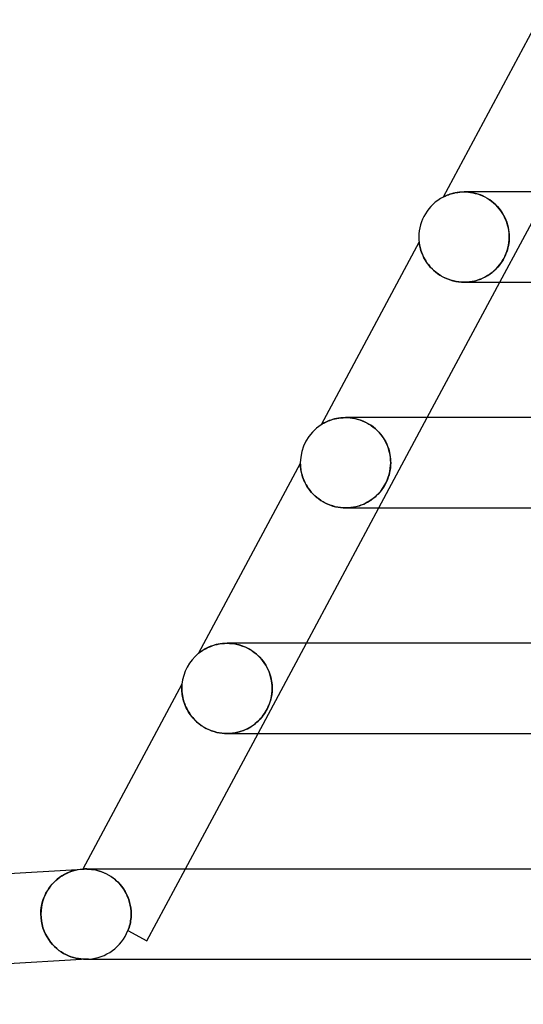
# Model space of a CAD drawing. Header units: millimetres. Extents: x -310 to 310, y -2 to 200.
# Tile 2 of 73: x -271 to -249, y -2 to 42. Entities that reach past the tile are written whole.
import ezdxf

# ---------------------------------------------------------------- set-up
doc = ezdxf.new("R2010")
doc.units = ezdxf.units.MM
doc.layers.add('HIDDEN', color=7, linetype='Continuous')
doc.layers.add('THICK', color=7, linetype='Continuous')

msp = doc.modelspace()

# ---------------------------------------------------------------- linework, layer by layer
at = {"layer": 'HIDDEN'}
for p, q in [((-252.174, 33.774), (-252.177, 33.772)), ((-252.167, 33.777), (-252.174, 33.774)), ((-252.153, 33.785), (-252.167, 33.777)), ((-252.13, 33.796), (-252.153, 33.785)), ((-252.097, 33.812), (-252.13, 33.796)), ((-252.054, 33.831), (-252.097, 33.812)), ((-252.002, 33.853), (-252.054, 33.831)), ((-251.943, 33.876), (-252.002, 33.853)), ((-251.876, 33.899), (-251.943, 33.876)), ((-251.802, 33.922), (-251.876, 33.899)), ((-251.722, 33.943), (-251.802, 33.922)), ((-251.636, 33.962), (-251.722, 33.943)), ((-251.545, 33.978), (-251.636, 33.962)), ((-251.45, 33.989), (-251.545, 33.978)), ((-251.351, 33.997), (-251.45, 33.989)), ((-251.248, 34), (-251.351, 33.997)), ((-251.149, 33.998), (-251.248, 34)), ((-251.248, 34), (-251.153, 33.998)), ((-251.245, 34), (-251.245, 34)), ((-251.153, 33.998), (-251.055, 33.991)), ((-251.047, 33.99), (-251.149, 33.998)), ((-251.055, 33.991), (-250.955, 33.979)), ((-250.944, 33.977), (-251.047, 33.99)), ((-250.955, 33.979), (-250.853, 33.961)), ((-250.84, 33.959), (-250.944, 33.977)), ((-250.853, 33.961), (-250.75, 33.938)), ((-250.734, 33.934), (-250.84, 33.959)), ((-250.75, 33.938), (-250.645, 33.909)), ((-250.627, 33.903), (-250.734, 33.934)), ((-250.645, 33.909), (-250.54, 33.872)), ((-250.521, 33.865), (-250.627, 33.903)), ((-250.54, 33.872), (-250.435, 33.83)), ((-250.415, 33.821), (-250.521, 33.865)), ((-250.435, 33.83), (-250.331, 33.78)), ((-250.311, 33.77), (-250.415, 33.821)), ((-250.331, 33.78), (-250.228, 33.724)), ((-250.21, 33.713), (-250.311, 33.77)), ((-250.228, 33.724), (-250.128, 33.661)), ((-250.111, 33.649), (-250.21, 33.713)), ((-250.128, 33.661), (-250.031, 33.592)), ((-250.016, 33.58), (-250.111, 33.649)), ((-249.66, 30), (-247.517, 34)), ((-250.031, 33.592), (-249.938, 33.517)), ((-249.926, 33.506), (-250.016, 33.58)), ((-249.938, 33.517), (-249.85, 33.436)), ((-249.841, 33.427), (-249.926, 33.506)), ((-249.85, 33.436), (-249.766, 33.35)), ((-249.761, 33.344), (-249.841, 33.427)), ((-249.766, 33.35), (-249.689, 33.26)), ((-249.687, 33.257), (-249.761, 33.344)), ((-249.689, 33.26), (-249.618, 33.166)), ((-249.619, 33.168), (-249.687, 33.257)), ((-249.556, 33.075), (-249.619, 33.168)), ((-249.618, 33.166), (-249.552, 33.069)), ((-249.5, 32.981), (-249.556, 33.075)), ((-249.552, 33.069), (-249.493, 32.969)), ((-249.449, 32.884), (-249.5, 32.981)), ((-249.493, 32.969), (-249.441, 32.866)), ((-249.405, 32.786), (-249.449, 32.884)), ((-249.441, 32.866), (-249.394, 32.761)), ((-249.366, 32.688), (-249.405, 32.786)), ((-249.394, 32.761), (-249.354, 32.655)), ((-249.333, 32.589), (-249.366, 32.688)), ((-249.354, 32.655), (-249.321, 32.547)), ((-249.305, 32.49), (-249.333, 32.589)), ((-249.321, 32.547), (-249.293, 32.438)), ((-249.283, 32.391), (-249.305, 32.49)), ((-249.293, 32.438), (-249.272, 32.328)), ((-249.267, 32.292), (-249.283, 32.391)), ((-249.272, 32.328), (-249.257, 32.218)), ((-249.255, 32.194), (-249.267, 32.292)), ((-249.261, 31.758), (-249.25, 31.878)), ((-249.257, 32.218), (-249.249, 32.109)), ((-249.249, 31.904), (-249.256, 31.809)), ((-249.248, 32.097), (-249.255, 32.194)), ((-249.25, 31.878), (-249.246, 32)), ((-249.249, 32.109), (-249.246, 32)), ((-249.246, 32), (-249.249, 31.904)), ((-249.246, 32), (-249.248, 32.097)), ((-253.239, 31.789), (-253.239, 31.787)), ((-253.239, 31.787), (-253.238, 31.781)), ((-253.238, 31.781), (-253.237, 31.769)), ((-253.237, 31.769), (-253.234, 31.749)), ((-253.234, 31.749), (-253.23, 31.722)), ((-253.23, 31.722), (-253.225, 31.686)), ((-253.225, 31.686), (-253.217, 31.642)), ((-253.217, 31.642), (-253.207, 31.591)), ((-253.207, 31.591), (-253.194, 31.535)), ((-253.194, 31.535), (-253.178, 31.474)), ((-253.178, 31.474), (-253.159, 31.408)), ((-249.327, 31.441), (-249.356, 31.35)), ((-249.337, 31.408), (-249.305, 31.523)), ((-249.303, 31.532), (-249.327, 31.441)), ((-249.305, 31.523), (-249.28, 31.639)), ((-249.283, 31.623), (-249.303, 31.532)), ((-249.267, 31.716), (-249.283, 31.623)), ((-249.28, 31.639), (-249.261, 31.758)), ((-249.256, 31.809), (-249.267, 31.716)), ((-253.159, 31.408), (-253.135, 31.338)), ((-253.135, 31.338), (-253.107, 31.265)), ((-253.107, 31.265), (-253.075, 31.189)), ((-253.075, 31.189), (-253.037, 31.11)), ((-253.037, 31.11), (-252.994, 31.029)), ((-252.994, 31.029), (-252.946, 30.946)), ((-249.52, 30.991), (-249.573, 30.906)), ((-249.537, 30.964), (-249.477, 31.07)), ((-249.472, 31.079), (-249.52, 30.991)), ((-249.477, 31.07), (-249.423, 31.181)), ((-249.429, 31.168), (-249.472, 31.079)), ((-249.39, 31.259), (-249.429, 31.168)), ((-249.423, 31.181), (-249.376, 31.294)), ((-249.356, 31.35), (-249.39, 31.259)), ((-249.376, 31.294), (-249.337, 31.408)), ((-252.946, 30.946), (-252.89, 30.863)), ((-252.89, 30.863), (-252.829, 30.779)), ((-252.829, 30.779), (-252.761, 30.696)), ((-252.761, 30.696), (-252.686, 30.615)), ((-252.686, 30.615), (-252.605, 30.535)), ((-249.91, 30.513), (-249.826, 30.592)), ((-249.819, 30.6), (-249.889, 30.532)), ((-249.826, 30.592), (-249.748, 30.676)), ((-249.753, 30.671), (-249.819, 30.6)), ((-249.69, 30.746), (-249.753, 30.671)), ((-249.748, 30.676), (-249.673, 30.766)), ((-249.63, 30.824), (-249.69, 30.746)), ((-249.673, 30.766), (-249.603, 30.862)), ((-249.573, 30.906), (-249.63, 30.824)), ((-249.603, 30.862), (-249.537, 30.964)), ((-252.605, 30.535), (-252.518, 30.459)), ((-252.518, 30.459), (-252.423, 30.385)), ((-252.423, 30.385), (-252.322, 30.316)), ((-252.322, 30.316), (-252.215, 30.253)), ((-252.215, 30.253), (-252.103, 30.195)), ((-252.103, 30.195), (-251.986, 30.143)), ((-251.986, 30.143), (-251.865, 30.099)), ((-250.577, 30.115), (-250.68, 30.081)), ((-250.625, 30.098), (-250.511, 30.139)), ((-250.478, 30.153), (-250.577, 30.115)), ((-250.511, 30.139), (-250.4, 30.187)), ((-250.383, 30.195), (-250.478, 30.153)), ((-250.4, 30.187), (-250.293, 30.241)), ((-250.291, 30.242), (-250.383, 30.195)), ((-250.293, 30.241), (-250.19, 30.301)), ((-250.204, 30.293), (-250.291, 30.242)), ((-250.12, 30.347), (-250.204, 30.293)), ((-250.19, 30.301), (-250.092, 30.367)), ((-250.039, 30.405), (-250.12, 30.347)), ((-250.092, 30.367), (-249.998, 30.437)), ((-249.962, 30.467), (-250.039, 30.405)), ((-249.998, 30.437), (-249.91, 30.513)), ((-249.889, 30.532), (-249.962, 30.467)), ((-251.865, 30.099), (-251.741, 30.063)), ((-251.741, 30.063), (-251.615, 30.035)), ((-251.615, 30.035), (-251.488, 30.015)), ((-251.488, 30.015), (-251.361, 30.003)), ((-251.361, 30.003), (-251.234, 30)), ((-251.121, 30.004), (-251.236, 30)), ((-251.234, 30), (-251.109, 30.005)), ((-251.007, 30.014), (-251.121, 30.004)), ((-251.109, 30.005), (-250.984, 30.017)), ((-250.895, 30.031), (-251.007, 30.014)), ((-250.984, 30.017), (-250.862, 30.037)), ((-250.785, 30.053), (-250.895, 30.031)), ((-250.862, 30.037), (-250.742, 30.064)), ((-250.68, 30.081), (-250.785, 30.053)), ((-250.742, 30.064), (-250.625, 30.098)), ((-256.604, 23.997), (-256.708, 23.989)), ((-256.497, 24), (-256.604, 23.997)), ((-256.391, 23.997), (-256.497, 24)), ((-256.496, 24), (-256.395, 23.998)), ((-256.495, 24), (-256.495, 24)), ((-256.395, 23.998), (-256.293, 23.99)), ((-256.282, 23.989), (-256.391, 23.997)), ((-255.017, 20), (-252.874, 24)), ((-257.578, 23.685), (-257.582, 23.682)), ((-257.565, 23.693), (-257.578, 23.685)), ((-257.545, 23.705), (-257.565, 23.693)), ((-257.517, 23.722), (-257.545, 23.705)), ((-257.483, 23.741), (-257.517, 23.722)), ((-257.442, 23.764), (-257.483, 23.741)), ((-257.395, 23.788), (-257.442, 23.764)), ((-257.342, 23.814), (-257.395, 23.788)), ((-257.283, 23.84), (-257.342, 23.814)), ((-257.218, 23.866), (-257.283, 23.84)), ((-257.147, 23.892), (-257.218, 23.866)), ((-257.07, 23.916), (-257.147, 23.892)), ((-256.988, 23.939), (-257.07, 23.916)), ((-256.9, 23.959), (-256.988, 23.939)), ((-256.806, 23.976), (-256.9, 23.959)), ((-256.708, 23.989), (-256.806, 23.976)), ((-256.293, 23.99), (-256.188, 23.977)), ((-256.171, 23.974), (-256.282, 23.989)), ((-256.188, 23.977), (-256.083, 23.957)), ((-256.058, 23.952), (-256.171, 23.974)), ((-256.083, 23.957), (-255.976, 23.932)), ((-255.943, 23.923), (-256.058, 23.952)), ((-255.976, 23.932), (-255.87, 23.9)), ((-255.829, 23.887), (-255.943, 23.923)), ((-255.87, 23.9), (-255.764, 23.863)), ((-255.714, 23.842), (-255.829, 23.887)), ((-255.764, 23.863), (-255.66, 23.819)), ((-255.6, 23.79), (-255.714, 23.842)), ((-255.66, 23.819), (-255.558, 23.768)), ((-255.488, 23.73), (-255.6, 23.79)), ((-255.558, 23.768), (-255.458, 23.712)), ((-255.379, 23.662), (-255.488, 23.73)), ((-255.458, 23.712), (-255.362, 23.65)), ((-255.274, 23.586), (-255.379, 23.662)), ((-255.362, 23.65), (-255.27, 23.583)), ((-255.173, 23.504), (-255.274, 23.586)), ((-255.27, 23.583), (-255.183, 23.512)), ((-255.183, 23.512), (-255.1, 23.436)), ((-255.079, 23.415), (-255.173, 23.504)), ((-255.1, 23.436), (-255.023, 23.356)), ((-254.991, 23.321), (-255.079, 23.415)), ((-255.023, 23.356), (-254.951, 23.274)), ((-254.909, 23.222), (-254.991, 23.321)), ((-254.951, 23.274), (-254.884, 23.189)), ((-254.835, 23.118), (-254.909, 23.222)), ((-254.884, 23.189), (-254.823, 23.101)), ((-254.768, 23.012), (-254.835, 23.118)), ((-254.823, 23.101), (-254.768, 23.011)), ((-254.709, 22.903), (-254.768, 23.012)), ((-254.768, 23.011), (-254.718, 22.92)), ((-254.718, 22.92), (-254.674, 22.828)), ((-254.657, 22.791), (-254.709, 22.903)), ((-254.674, 22.828), (-254.634, 22.735)), ((-254.613, 22.677), (-254.657, 22.791)), ((-254.634, 22.735), (-254.6, 22.641)), ((-254.575, 22.562), (-254.613, 22.677)), ((-254.6, 22.641), (-254.571, 22.547)), ((-254.546, 22.448), (-254.575, 22.562)), ((-254.571, 22.547), (-254.547, 22.454)), ((-254.547, 22.454), (-254.528, 22.361)), ((-254.524, 22.334), (-254.546, 22.448)), ((-254.528, 22.361), (-254.514, 22.269)), ((-254.508, 22.221), (-254.524, 22.334)), ((-254.514, 22.269), (-254.504, 22.178)), ((-258.5, 21.969), (-258.5, 21.966)), ((-258.5, 21.966), (-258.5, 21.956)), ((-258.5, 21.956), (-258.499, 21.938)), ((-258.499, 21.938), (-258.498, 21.912)), ((-258.498, 21.912), (-258.496, 21.876)), ((-258.496, 21.876), (-258.492, 21.832)), ((-258.492, 21.832), (-258.487, 21.781)), ((-254.514, 21.744), (-254.501, 21.872)), ((-254.5, 21.891), (-254.509, 21.786)), ((-254.499, 22.11), (-254.508, 22.221)), ((-254.504, 22.178), (-254.498, 22.088)), ((-254.501, 21.872), (-254.497, 22)), ((-254.497, 22), (-254.5, 21.891)), ((-254.497, 22), (-254.499, 22.11)), ((-254.498, 22.088), (-254.497, 22)), ((-258.487, 21.781), (-258.48, 21.724)), ((-258.48, 21.724), (-258.47, 21.663)), ((-258.47, 21.663), (-258.457, 21.597)), ((-258.457, 21.597), (-258.441, 21.527)), ((-258.441, 21.527), (-258.422, 21.453)), ((-258.422, 21.453), (-258.397, 21.376)), ((-254.604, 21.357), (-254.565, 21.486)), ((-254.57, 21.469), (-254.602, 21.362)), ((-254.543, 21.575), (-254.57, 21.469)), ((-254.565, 21.486), (-254.535, 21.615)), ((-254.523, 21.681), (-254.543, 21.575)), ((-254.535, 21.615), (-254.514, 21.744)), ((-254.509, 21.786), (-254.523, 21.681)), ((-258.397, 21.376), (-258.369, 21.296)), ((-258.369, 21.296), (-258.335, 21.214)), ((-258.335, 21.214), (-258.297, 21.129)), ((-258.297, 21.129), (-258.252, 21.043)), ((-258.252, 21.043), (-258.202, 20.957)), ((-258.202, 20.957), (-258.145, 20.87)), ((-254.857, 20.857), (-254.779, 20.977)), ((-254.793, 20.954), (-254.853, 20.862)), ((-254.737, 21.052), (-254.793, 20.954)), ((-254.779, 20.977), (-254.711, 21.102)), ((-254.686, 21.153), (-254.737, 21.052)), ((-254.711, 21.102), (-254.653, 21.229)), ((-254.641, 21.257), (-254.686, 21.153)), ((-254.653, 21.229), (-254.604, 21.357)), ((-254.602, 21.362), (-254.641, 21.257)), ((-258.145, 20.87), (-258.083, 20.785)), ((-258.083, 20.785), (-258.015, 20.702)), ((-258.015, 20.702), (-257.942, 20.62)), ((-257.942, 20.62), (-257.862, 20.541)), ((-257.862, 20.541), (-257.776, 20.466)), ((-255.227, 20.455), (-255.162, 20.511)), ((-255.128, 20.543), (-255.202, 20.476)), ((-255.162, 20.511), (-255.095, 20.574)), ((-255.055, 20.615), (-255.128, 20.543)), ((-255.095, 20.574), (-255.019, 20.653)), ((-254.985, 20.692), (-255.055, 20.615)), ((-255.019, 20.653), (-254.938, 20.748)), ((-254.918, 20.774), (-254.985, 20.692)), ((-254.938, 20.748), (-254.857, 20.857)), ((-254.853, 20.862), (-254.918, 20.774)), ((-257.776, 20.466), (-257.685, 20.394)), ((-257.685, 20.394), (-257.589, 20.327)), ((-257.589, 20.327), (-257.489, 20.266)), ((-257.489, 20.266), (-257.384, 20.21)), ((-257.384, 20.21), (-257.276, 20.16)), ((-257.276, 20.16), (-257.166, 20.117)), ((-257.166, 20.117), (-257.054, 20.081)), ((-257.054, 20.081), (-256.941, 20.051)), ((-255.929, 20.082), (-256.037, 20.053)), ((-255.974, 20.069), (-255.877, 20.098)), ((-255.825, 20.116), (-255.929, 20.082)), ((-255.877, 20.098), (-255.783, 20.131)), ((-255.723, 20.155), (-255.825, 20.116)), ((-255.783, 20.131), (-255.693, 20.168)), ((-255.626, 20.199), (-255.723, 20.155)), ((-255.693, 20.168), (-255.606, 20.209)), ((-255.533, 20.247), (-255.626, 20.199)), ((-255.606, 20.209), (-255.523, 20.252)), ((-255.444, 20.299), (-255.533, 20.247)), ((-255.523, 20.252), (-255.444, 20.299)), ((-255.359, 20.355), (-255.444, 20.299)), ((-255.444, 20.299), (-255.368, 20.349)), ((-255.368, 20.349), (-255.296, 20.401)), ((-255.279, 20.414), (-255.359, 20.355)), ((-255.296, 20.401), (-255.227, 20.455)), ((-255.202, 20.476), (-255.279, 20.414)), ((-256.941, 20.051), (-256.828, 20.028)), ((-256.828, 20.028), (-256.715, 20.012)), ((-256.715, 20.012), (-256.603, 20.003)), ((-256.603, 20.003), (-256.493, 20)), ((-256.493, 20), (-256.385, 20.003)), ((-256.493, 20), (-256.492, 20)), ((-256.373, 20.004), (-256.488, 20)), ((-256.385, 20.003), (-256.279, 20.012)), ((-256.259, 20.014), (-256.373, 20.004)), ((-256.279, 20.012), (-256.175, 20.026)), ((-256.147, 20.03), (-256.259, 20.014)), ((-256.175, 20.026), (-256.073, 20.045)), ((-256.037, 20.053), (-256.147, 20.03)), ((-256.073, 20.045), (-255.974, 20.069)), ((-262.137, 13.961), (-262.226, 13.942)), ((-262.045, 13.978), (-262.137, 13.961)), ((-261.949, 13.99), (-262.045, 13.978)), ((-261.849, 13.997), (-261.949, 13.99)), ((-261.746, 14), (-261.849, 13.997)), ((-261.642, 13.997), (-261.746, 14)), ((-261.746, 14), (-261.634, 13.997)), ((-261.536, 13.989), (-261.642, 13.997)), ((-261.634, 13.997), (-261.52, 13.987)), ((-261.427, 13.975), (-261.536, 13.989)), ((-261.52, 13.987), (-261.405, 13.971)), ((-261.316, 13.954), (-261.427, 13.975)), ((-261.405, 13.971), (-261.289, 13.948)), ((-260.374, 10), (-258.231, 14)), ((-263.004, 13.558), (-263.007, 13.556)), ((-262.993, 13.566), (-263.004, 13.558)), ((-262.977, 13.579), (-262.993, 13.566)), ((-262.954, 13.597), (-262.977, 13.579)), ((-262.925, 13.618), (-262.954, 13.597)), ((-262.891, 13.642), (-262.925, 13.618)), ((-262.853, 13.668), (-262.891, 13.642)), ((-262.812, 13.694), (-262.853, 13.668)), ((-262.766, 13.722), (-262.812, 13.694)), ((-262.716, 13.75), (-262.766, 13.722)), ((-262.661, 13.78), (-262.716, 13.75)), ((-262.601, 13.809), (-262.661, 13.78)), ((-262.536, 13.838), (-262.601, 13.809)), ((-262.466, 13.867), (-262.536, 13.838)), ((-262.391, 13.894), (-262.466, 13.867)), ((-262.311, 13.919), (-262.391, 13.894)), ((-262.226, 13.942), (-262.311, 13.919)), ((-261.205, 13.926), (-261.316, 13.954)), ((-261.289, 13.948), (-261.174, 13.918)), ((-261.092, 13.891), (-261.205, 13.926)), ((-261.174, 13.918), (-261.061, 13.88)), ((-260.979, 13.848), (-261.092, 13.891)), ((-261.061, 13.88), (-260.95, 13.836)), ((-260.866, 13.798), (-260.979, 13.848)), ((-260.95, 13.836), (-260.841, 13.786)), ((-260.755, 13.74), (-260.866, 13.798)), ((-260.841, 13.786), (-260.737, 13.729)), ((-260.646, 13.673), (-260.755, 13.74)), ((-260.737, 13.729), (-260.636, 13.666)), ((-260.541, 13.599), (-260.646, 13.673)), ((-260.636, 13.666), (-260.541, 13.599)), ((-260.44, 13.518), (-260.541, 13.599)), ((-260.541, 13.599), (-260.451, 13.527)), ((-260.451, 13.527), (-260.366, 13.451)), ((-260.345, 13.43), (-260.44, 13.518)), ((-260.366, 13.451), (-260.288, 13.372)), ((-260.255, 13.336), (-260.345, 13.43)), ((-260.288, 13.372), (-260.215, 13.291)), ((-260.172, 13.237), (-260.255, 13.336)), ((-260.215, 13.291), (-260.148, 13.207)), ((-260.096, 13.134), (-260.172, 13.237)), ((-260.148, 13.207), (-260.087, 13.121)), ((-260.028, 13.027), (-260.096, 13.134)), ((-260.087, 13.121), (-260.031, 13.034)), ((-260.031, 13.034), (-259.982, 12.945)), ((-259.967, 12.917), (-260.028, 13.027)), ((-259.982, 12.945), (-259.937, 12.857)), ((-259.913, 12.803), (-259.967, 12.917)), ((-259.937, 12.857), (-259.898, 12.767)), ((-259.867, 12.689), (-259.913, 12.803)), ((-259.898, 12.767), (-259.863, 12.678)), ((-259.829, 12.573), (-259.867, 12.689)), ((-259.863, 12.678), (-259.834, 12.589)), ((-259.834, 12.589), (-259.809, 12.501)), ((-259.799, 12.458), (-259.829, 12.573)), ((-259.809, 12.501), (-259.789, 12.414)), ((-259.776, 12.342), (-259.799, 12.458)), ((-259.789, 12.414), (-259.773, 12.328)), ((-259.76, 12.227), (-259.776, 12.342)), ((-259.773, 12.328), (-259.761, 12.244)), ((-259.761, 12.244), (-259.753, 12.161)), ((-259.75, 12.113), (-259.76, 12.227)), ((-263.748, 12.078), (-263.749, 12.042)), ((-263.749, 12.042), (-263.749, 12)), ((-263.749, 12), (-263.748, 11.933)), ((-263.747, 12.108), (-263.748, 12.078)), ((-263.748, 11.933), (-263.744, 11.859)), ((-263.746, 12.131), (-263.747, 12.108)), ((-263.744, 12.149), (-263.746, 12.131)), ((-263.743, 12.163), (-263.744, 12.149)), ((-263.744, 11.859), (-263.736, 11.778)), ((-263.742, 12.179), (-263.743, 12.173)), ((-263.743, 12.173), (-263.743, 12.163)), ((-263.742, 12.185), (-263.742, 12.183)), ((-263.742, 12.183), (-263.742, 12.179)), ((-259.752, 11.862), (-259.767, 11.727)), ((-259.761, 11.773), (-259.751, 11.886)), ((-259.753, 12.161), (-259.749, 12.08)), ((-259.747, 12), (-259.752, 11.862)), ((-259.751, 11.886), (-259.747, 12)), ((-259.747, 12), (-259.75, 12.113)), ((-259.749, 12.08), (-259.747, 12)), ((-263.736, 11.778), (-263.724, 11.691)), ((-263.724, 11.691), (-263.707, 11.6)), ((-263.707, 11.6), (-263.685, 11.505)), ((-263.685, 11.505), (-263.657, 11.407)), ((-263.657, 11.407), (-263.622, 11.307)), ((-259.858, 11.348), (-259.902, 11.231)), ((-259.885, 11.275), (-259.853, 11.361)), ((-259.82, 11.47), (-259.858, 11.348)), ((-259.853, 11.361), (-259.824, 11.455)), ((-259.824, 11.455), (-259.798, 11.557)), ((-259.79, 11.596), (-259.82, 11.47)), ((-259.798, 11.557), (-259.777, 11.664)), ((-259.767, 11.727), (-259.79, 11.596)), ((-259.777, 11.664), (-259.761, 11.773)), ((-263.622, 11.307), (-263.581, 11.206)), ((-263.581, 11.206), (-263.533, 11.104)), ((-263.533, 11.104), (-263.478, 11.001)), ((-263.478, 11.001), (-263.415, 10.9)), ((-260.088, 10.886), (-260.039, 10.962)), ((-260.012, 11.008), (-260.075, 10.905)), ((-260.039, 10.962), (-259.995, 11.04)), ((-259.954, 11.117), (-260.012, 11.008)), ((-259.995, 11.04), (-259.954, 11.118)), ((-259.902, 11.231), (-259.954, 11.117)), ((-259.954, 11.118), (-259.918, 11.195)), ((-259.918, 11.195), (-259.885, 11.275)), ((-263.415, 10.9), (-263.345, 10.801)), ((-263.345, 10.801), (-263.268, 10.705)), ((-263.268, 10.705), (-263.184, 10.613)), ((-263.184, 10.613), (-263.093, 10.524)), ((-263.093, 10.524), (-262.995, 10.441)), ((-260.423, 10.502), (-260.498, 10.439)), ((-260.483, 10.451), (-260.422, 10.502)), ((-260.35, 10.57), (-260.423, 10.502)), ((-260.422, 10.502), (-260.365, 10.556)), ((-260.365, 10.556), (-260.307, 10.614)), ((-260.278, 10.644), (-260.35, 10.57)), ((-260.307, 10.614), (-260.25, 10.676)), ((-260.208, 10.724), (-260.278, 10.644)), ((-260.25, 10.676), (-260.194, 10.743)), ((-260.141, 10.811), (-260.208, 10.724)), ((-260.194, 10.743), (-260.139, 10.813)), ((-260.075, 10.905), (-260.141, 10.811)), ((-260.139, 10.813), (-260.088, 10.886)), ((-262.995, 10.441), (-262.892, 10.363)), ((-262.892, 10.363), (-262.785, 10.293)), ((-262.785, 10.293), (-262.672, 10.229)), ((-262.672, 10.229), (-262.557, 10.173)), ((-262.557, 10.173), (-262.44, 10.126)), ((-262.44, 10.126), (-262.322, 10.086)), ((-262.322, 10.086), (-262.203, 10.054)), ((-262.203, 10.054), (-262.085, 10.029)), ((-261.413, 10.028), (-261.31, 10.048)), ((-261.274, 10.056), (-261.387, 10.032)), ((-261.31, 10.048), (-261.21, 10.073)), ((-261.162, 10.087), (-261.274, 10.056)), ((-261.21, 10.073), (-261.113, 10.103)), ((-261.054, 10.124), (-261.162, 10.087)), ((-261.113, 10.103), (-261.019, 10.137)), ((-260.949, 10.166), (-261.054, 10.124)), ((-261.019, 10.137), (-260.93, 10.174)), ((-260.849, 10.213), (-260.949, 10.166)), ((-260.93, 10.174), (-260.846, 10.214)), ((-260.754, 10.264), (-260.849, 10.213)), ((-260.846, 10.214), (-260.765, 10.257)), ((-260.765, 10.257), (-260.688, 10.303)), ((-260.664, 10.319), (-260.754, 10.264)), ((-260.688, 10.303), (-260.616, 10.351)), ((-260.578, 10.377), (-260.664, 10.319)), ((-260.616, 10.351), (-260.548, 10.4)), ((-260.498, 10.439), (-260.578, 10.377)), ((-260.548, 10.4), (-260.483, 10.451)), ((-262.085, 10.029), (-261.968, 10.013)), ((-261.968, 10.013), (-261.853, 10.003)), ((-261.853, 10.003), (-261.74, 10)), ((-261.744, 10), (-261.743, 10)), ((-261.74, 10), (-261.628, 10.003)), ((-261.62, 10.004), (-261.739, 10)), ((-261.628, 10.003), (-261.519, 10.013)), ((-261.503, 10.015), (-261.62, 10.004)), ((-261.519, 10.013), (-261.413, 10.028)), ((-261.387, 10.032), (-261.503, 10.015)), ((-268.559, 3.92), (-268.453, 3.948)), ((-268.453, 3.948), (-268.346, 3.97)), ((-268.346, 3.97), (-268.238, 3.986)), ((-268.238, 3.986), (-268.128, 3.996)), ((-268.128, 3.996), (-268.124, 3.996)), ((-268.128, 3.996), (-268.128, 3.996)), ((-268.124, 3.996), (-268.113, 3.997)), ((-268.113, 3.997), (-268.095, 3.998)), ((-268.095, 3.998), (-268.071, 3.999)), ((-268.071, 3.999), (-268.041, 4)), ((-268.041, 4), (-268.005, 4)), ((-267.955, 4), (-268.008, 4)), ((-268.005, 4), (-267.951, 3.999)), ((-267.895, 3.997), (-267.955, 4)), ((-267.951, 3.999), (-267.889, 3.997)), ((-267.827, 3.993), (-267.895, 3.997)), ((-267.889, 3.997), (-267.82, 3.992)), ((-267.837, 4), (-267.839, 4)), ((-267.753, 3.985), (-267.827, 3.993)), ((-267.82, 3.992), (-267.746, 3.984)), ((-267.672, 3.973), (-267.753, 3.985)), ((-267.746, 3.984), (-267.665, 3.972)), ((-267.586, 3.957), (-267.672, 3.973)), ((-267.665, 3.972), (-267.579, 3.956)), ((-267.495, 3.936), (-267.586, 3.957)), ((-267.579, 3.956), (-267.488, 3.934)), ((-267.4, 3.909), (-267.495, 3.936)), ((-267.488, 3.934), (-267.392, 3.907)), ((-265.293, 0.819), (-263.588, 4)), ((-269.408, 3.417), (-269.324, 3.496)), ((-269.324, 3.496), (-269.237, 3.57)), ((-269.237, 3.57), (-269.148, 3.637)), ((-269.148, 3.637), (-269.056, 3.698)), ((-269.056, 3.698), (-268.961, 3.753)), ((-268.961, 3.753), (-268.864, 3.803)), ((-268.864, 3.803), (-268.764, 3.848)), ((-268.764, 3.848), (-268.663, 3.887)), ((-268.663, 3.887), (-268.559, 3.92)), ((-267.301, 3.876), (-267.4, 3.909)), ((-267.392, 3.907), (-267.294, 3.873)), ((-267.199, 3.835), (-267.301, 3.876)), ((-267.294, 3.873), (-267.192, 3.832)), ((-267.097, 3.787), (-267.199, 3.835)), ((-267.192, 3.832), (-267.09, 3.784)), ((-266.993, 3.732), (-267.097, 3.787)), ((-267.09, 3.784), (-266.986, 3.728)), ((-266.89, 3.668), (-266.993, 3.732)), ((-266.986, 3.728), (-266.882, 3.663)), ((-266.787, 3.595), (-266.89, 3.668)), ((-266.882, 3.663), (-266.781, 3.591)), ((-266.687, 3.515), (-266.787, 3.595)), ((-266.781, 3.591), (-266.682, 3.511)), ((-266.592, 3.427), (-266.687, 3.515)), ((-266.682, 3.511), (-266.587, 3.423)), ((-269.705, 3.037), (-269.638, 3.141)), ((-269.638, 3.141), (-269.565, 3.24)), ((-269.565, 3.24), (-269.489, 3.331)), ((-269.489, 3.331), (-269.408, 3.417)), ((-266.501, 3.333), (-266.592, 3.427)), ((-266.587, 3.423), (-266.496, 3.327)), ((-266.416, 3.231), (-266.501, 3.333)), ((-266.496, 3.327), (-266.412, 3.225)), ((-266.337, 3.123), (-266.416, 3.231)), ((-266.412, 3.225), (-266.334, 3.118)), ((-266.266, 3.01), (-266.337, 3.123)), ((-266.334, 3.118), (-266.264, 3.006)), ((-269.914, 2.557), (-269.873, 2.686)), ((-269.873, 2.686), (-269.823, 2.809)), ((-269.823, 2.809), (-269.767, 2.926)), ((-269.767, 2.926), (-269.705, 3.037)), ((-266.203, 2.893), (-266.266, 3.01)), ((-266.264, 3.006), (-266.201, 2.889)), ((-266.148, 2.772), (-266.203, 2.893)), ((-266.201, 2.889), (-266.146, 2.768)), ((-266.1, 2.647), (-266.148, 2.772)), ((-266.146, 2.768), (-266.099, 2.644)), ((-266.062, 2.521), (-266.1, 2.647)), ((-266.099, 2.644), (-266.061, 2.518)), ((-269.988, 2.143), (-269.973, 2.285)), ((-269.973, 2.285), (-269.948, 2.423)), ((-269.948, 2.423), (-269.914, 2.557)), ((-266.032, 2.392), (-266.062, 2.521)), ((-266.061, 2.518), (-266.032, 2.39)), ((-266.011, 2.262), (-266.032, 2.392)), ((-266.032, 2.39), (-266.01, 2.261)), ((-265.998, 2.131), (-266.011, 2.262)), ((-266.01, 2.261), (-265.998, 2.131)), ((-269.993, 2), (-269.988, 2.143)), ((-269.986, 1.844), (-269.993, 2)), ((-269.968, 1.689), (-269.986, 1.844)), ((-266.016, 1.704), (-266.006, 1.778)), ((-266.006, 1.777), (-266.016, 1.703)), ((-265.999, 1.852), (-266.006, 1.777)), ((-266.006, 1.778), (-265.999, 1.852)), ((-265.995, 1.926), (-265.999, 1.852)), ((-265.999, 1.852), (-265.995, 1.926)), ((-265.998, 2.131), (-265.994, 2)), ((-265.994, 2), (-265.998, 2.131)), ((-265.994, 2), (-265.995, 1.926)), ((-265.995, 1.926), (-265.994, 2)), ((-269.938, 1.537), (-269.968, 1.689)), ((-269.898, 1.39), (-269.938, 1.537)), ((-269.847, 1.249), (-269.898, 1.39)), ((-266.107, 1.339), (-266.133, 1.269)), ((-266.133, 1.269), (-266.107, 1.339)), ((-266.083, 1.411), (-266.107, 1.339)), ((-266.107, 1.339), (-266.083, 1.411)), ((-266.083, 1.411), (-266.062, 1.484)), ((-266.062, 1.483), (-266.083, 1.411)), ((-266.062, 1.484), (-266.044, 1.557)), ((-266.044, 1.556), (-266.062, 1.483)), ((-266.029, 1.63), (-266.044, 1.556)), ((-266.044, 1.557), (-266.029, 1.63)), ((-266.029, 1.63), (-266.016, 1.704)), ((-266.016, 1.703), (-266.029, 1.63)), ((-269.787, 1.114), (-269.847, 1.249)), ((-269.719, 0.987), (-269.787, 1.114)), ((-269.643, 0.868), (-269.719, 0.987)), ((-266.138, 1.271), (-266.137, 1.271)), ((-266.137, 1.271), (-266.137, 1.271)), ((-266.137, 1.271), (-266.136, 1.271)), ((-266.136, 1.271), (-266.136, 1.27)), ((-266.136, 1.27), (-266.134, 1.269)), ((-266.134, 1.269), (-266.133, 1.269)), ((-266.133, 1.269), (-265.293, 0.819)), ((-269.562, 0.757), (-269.643, 0.868)), ((-269.475, 0.654), (-269.562, 0.757)), ((-269.384, 0.56), (-269.475, 0.654)), ((-269.288, 0.473), (-269.384, 0.56)), ((-269.19, 0.395), (-269.288, 0.473)), ((-269.089, 0.324), (-269.19, 0.395)), ((-268.985, 0.26), (-269.089, 0.324)), ((-268.879, 0.204), (-268.985, 0.26)), ((-268.771, 0.155), (-268.879, 0.204)), ((-268.663, 0.113), (-268.771, 0.155)), ((-268.553, 0.078), (-268.663, 0.113)), ((-268.442, 0.05), (-268.553, 0.078)), ((-268.331, 0.028), (-268.442, 0.05)), ((-268.22, 0.012), (-268.331, 0.028)), ((-268.108, 0.003), (-268.22, 0.012)), ((-267.996, 0), (-268.108, 0.003)), ((-267.977, 0), (-267.996, 0)), ((-267.996, 0), (-267.977, 0)), ((-267.958, 0), (-267.977, 0)), ((-267.977, 0), (-267.958, 0)), ((-267.939, 0.001), (-267.958, 0)), ((-267.958, 0), (-267.939, 0.001)), ((-267.883, 0.003), (-267.94, 0)), ((-267.92, 0.002), (-267.939, 0.001)), ((-267.939, 0.001), (-267.92, 0.002)), ((-267.901, 0.002), (-267.92, 0.002)), ((-267.92, 0.002), (-267.901, 0.002)), ((-267.883, 0.003), (-267.901, 0.002)), ((-267.901, 0.002), (-267.883, 0.003))]:
    msp.add_line(p, q, dxfattribs=at)
msp.add_arc((-268, 2), 2, 273.3661, 338.628, dxfattribs=at)
at = {"layer": 'THICK'}
for p, q in [((-247.966, 41.632), (-252.177, 33.772)), ((-252.177, 33.772), (-252.172, 33.775)), ((-252.172, 33.775), (-252.161, 33.781)), ((-252.161, 33.781), (-252.141, 33.79)), ((-252.141, 33.79), (-252.115, 33.803)), ((-252.115, 33.803), (-252.081, 33.819)), ((-252.081, 33.819), (-252.041, 33.836)), ((-252.041, 33.836), (-251.995, 33.856)), ((-251.995, 33.856), (-251.943, 33.876)), ((-251.943, 33.876), (-251.886, 33.896)), ((-251.886, 33.896), (-251.823, 33.916)), ((-251.823, 33.916), (-251.755, 33.935)), ((-251.755, 33.935), (-251.682, 33.952)), ((-251.682, 33.952), (-251.605, 33.968)), ((-251.605, 33.968), (-251.522, 33.981)), ((-251.522, 33.981), (-251.435, 33.991)), ((-251.435, 33.991), (-251.343, 33.998)), ((-251.343, 33.998), (-251.248, 34)), ((-126.949, 34), (-251.245, 34)), ((-253.239, 31.789), (-257.582, 23.682)), ((-253.239, 31.787), (-253.239, 31.789)), ((-253.238, 31.779), (-253.239, 31.787)), ((-253.236, 31.763), (-253.238, 31.779)), ((-253.233, 31.738), (-253.236, 31.763)), ((-253.227, 31.703), (-253.233, 31.738)), ((-253.22, 31.658), (-253.227, 31.703)), ((-253.21, 31.605), (-253.22, 31.658)), ((-253.196, 31.544), (-253.21, 31.605)), ((-253.179, 31.478), (-253.196, 31.544)), ((-253.158, 31.406), (-253.179, 31.478)), ((-253.132, 31.33), (-253.158, 31.406)), ((-253.101, 31.25), (-253.132, 31.33)), ((-253.065, 31.167), (-253.101, 31.25)), ((-253.024, 31.083), (-253.065, 31.167)), ((-252.977, 30.998), (-253.024, 31.083)), ((-252.924, 30.912), (-252.977, 30.998)), ((-252.865, 30.827), (-252.924, 30.912)), ((-252.8, 30.742), (-252.865, 30.827)), ((-252.728, 30.659), (-252.8, 30.742)), ((-252.651, 30.579), (-252.728, 30.659)), ((-252.567, 30.501), (-252.651, 30.579)), ((-252.477, 30.426), (-252.567, 30.501)), ((-252.38, 30.355), (-252.477, 30.426)), ((-252.279, 30.289), (-252.38, 30.355)), ((-252.172, 30.229), (-252.279, 30.289)), ((-252.062, 30.176), (-252.172, 30.229)), ((-251.947, 30.128), (-252.062, 30.176)), ((-251.831, 30.089), (-251.947, 30.128)), ((-252.874, 24), (-249.66, 30)), ((-251.712, 30.056), (-251.831, 30.089)), ((-251.593, 30.031), (-251.712, 30.056)), ((-251.473, 30.013), (-251.593, 30.031)), ((-251.354, 30.003), (-251.473, 30.013)), ((-251.236, 30), (-251.354, 30.003)), ((-251.243, 30), (-128.035, 30)), ((-256.694, 23.99), (-256.597, 23.997)), ((-256.597, 23.997), (-256.496, 24)), ((-129.638, 24), (-256.495, 24)), ((-257.582, 23.682), (-257.579, 23.684)), ((-257.579, 23.684), (-257.571, 23.689)), ((-257.571, 23.689), (-257.555, 23.699)), ((-257.555, 23.699), (-257.532, 23.713)), ((-257.532, 23.713), (-257.5, 23.732)), ((-257.5, 23.732), (-257.462, 23.753)), ((-257.462, 23.753), (-257.418, 23.777)), ((-257.418, 23.777), (-257.367, 23.802)), ((-257.367, 23.802), (-257.312, 23.827)), ((-257.312, 23.827), (-257.252, 23.852)), ((-257.252, 23.852), (-257.187, 23.877)), ((-257.187, 23.877), (-257.117, 23.902)), ((-257.117, 23.902), (-257.041, 23.924)), ((-257.041, 23.924), (-256.961, 23.945)), ((-256.961, 23.945), (-256.876, 23.963)), ((-256.876, 23.963), (-256.787, 23.979)), ((-256.787, 23.979), (-256.694, 23.99)), ((-258.5, 21.969), (-263.007, 13.556)), ((-258.5, 21.967), (-258.5, 21.969)), ((-258.5, 21.96), (-258.5, 21.967)), ((-258.499, 21.948), (-258.5, 21.96)), ((-258.499, 21.93), (-258.499, 21.948)), ((-258.497, 21.905), (-258.499, 21.93)), ((-258.496, 21.873), (-258.497, 21.905)), ((-258.493, 21.835), (-258.496, 21.873)), ((-258.488, 21.792), (-258.493, 21.835)), ((-258.483, 21.744), (-258.488, 21.792)), ((-258.475, 21.691), (-258.483, 21.744)), ((-258.465, 21.634), (-258.475, 21.691)), ((-258.452, 21.573), (-258.465, 21.634)), ((-258.437, 21.51), (-258.452, 21.573)), ((-258.419, 21.443), (-258.437, 21.51)), ((-258.397, 21.373), (-258.419, 21.443)), ((-258.371, 21.301), (-258.397, 21.373)), ((-258.341, 21.227), (-258.371, 21.301)), ((-258.307, 21.151), (-258.341, 21.227)), ((-258.269, 21.074), (-258.307, 21.151)), ((-258.225, 20.996), (-258.269, 21.074)), ((-258.176, 20.917), (-258.225, 20.996)), ((-258.122, 20.838), (-258.176, 20.917)), ((-258.063, 20.759), (-258.122, 20.838)), ((-257.999, 20.682), (-258.063, 20.759)), ((-257.928, 20.606), (-257.999, 20.682)), ((-257.852, 20.533), (-257.928, 20.606)), ((-257.771, 20.461), (-257.852, 20.533)), ((-257.684, 20.394), (-257.771, 20.461)), ((-257.592, 20.329), (-257.684, 20.394)), ((-257.495, 20.269), (-257.592, 20.329)), ((-257.393, 20.214), (-257.495, 20.269)), ((-257.287, 20.165), (-257.393, 20.214)), ((-257.178, 20.121), (-257.287, 20.165)), ((-257.066, 20.084), (-257.178, 20.121)), ((-256.951, 20.053), (-257.066, 20.084)), ((-258.231, 14), (-255.017, 20)), ((-256.836, 20.03), (-256.951, 20.053)), ((-256.72, 20.013), (-256.836, 20.03)), ((-256.604, 20.003), (-256.72, 20.013)), ((-256.488, 20), (-256.604, 20.003)), ((-256.493, 20), (-130.713, 20)), ((-262.187, 13.951), (-262.083, 13.971)), ((-262.083, 13.971), (-261.974, 13.987)), ((-261.974, 13.987), (-261.861, 13.997)), ((-261.861, 13.997), (-261.746, 14)), ((-132.321, 14), (-261.745, 14)), ((-263.007, 13.556), (-263.004, 13.558)), ((-263.004, 13.558), (-262.995, 13.566)), ((-262.995, 13.566), (-262.978, 13.579)), ((-262.978, 13.579), (-262.952, 13.599)), ((-262.952, 13.599), (-262.916, 13.625)), ((-262.916, 13.625), (-262.872, 13.655)), ((-262.872, 13.655), (-262.821, 13.689)), ((-262.821, 13.689), (-262.763, 13.724)), ((-262.763, 13.724), (-262.699, 13.76)), ((-262.699, 13.76), (-262.628, 13.796)), ((-262.628, 13.796), (-262.552, 13.831)), ((-262.552, 13.831), (-262.469, 13.865)), ((-262.469, 13.865), (-262.381, 13.897)), ((-262.381, 13.897), (-262.287, 13.925)), ((-262.287, 13.925), (-262.187, 13.951)), ((-263.741, 12.185), (-268.128, 3.996)), ((-263.749, 12.053), (-263.748, 12.079)), ((-263.749, 12.027), (-263.749, 12.053)), ((-263.749, 12), (-263.749, 12.027)), ((-263.749, 11.953), (-263.749, 12)), ((-263.747, 11.902), (-263.749, 11.953)), ((-263.748, 12.079), (-263.747, 12.104)), ((-263.747, 12.104), (-263.746, 12.127)), ((-263.743, 11.847), (-263.747, 11.902)), ((-263.746, 12.127), (-263.744, 12.147)), ((-263.744, 12.147), (-263.743, 12.163)), ((-263.743, 12.163), (-263.742, 12.175)), ((-263.737, 11.787), (-263.743, 11.847)), ((-263.742, 12.182), (-263.742, 12.185)), ((-263.742, 12.175), (-263.742, 12.182)), ((-263.729, 11.725), (-263.737, 11.787)), ((-263.719, 11.658), (-263.729, 11.725)), ((-263.705, 11.589), (-263.719, 11.658)), ((-263.689, 11.518), (-263.705, 11.589)), ((-263.668, 11.445), (-263.689, 11.518)), ((-263.645, 11.37), (-263.668, 11.445)), ((-263.618, 11.294), (-263.645, 11.37)), ((-263.587, 11.217), (-263.618, 11.294)), ((-263.551, 11.14), (-263.587, 11.217)), ((-263.512, 11.062), (-263.551, 11.14)), ((-263.468, 10.984), (-263.512, 11.062)), ((-263.419, 10.906), (-263.468, 10.984)), ((-263.365, 10.828), (-263.419, 10.906)), ((-263.306, 10.751), (-263.365, 10.828)), ((-263.243, 10.676), (-263.306, 10.751)), ((-263.173, 10.602), (-263.243, 10.676)), ((-263.099, 10.529), (-263.173, 10.602)), ((-263.018, 10.459), (-263.099, 10.529)), ((-262.933, 10.393), (-263.018, 10.459)), ((-262.842, 10.329), (-262.933, 10.393)), ((-262.746, 10.27), (-262.842, 10.329)), ((-262.645, 10.215), (-262.746, 10.27)), ((-262.54, 10.166), (-262.645, 10.215)), ((-262.432, 10.122), (-262.54, 10.166)), ((-262.319, 10.085), (-262.432, 10.122)), ((-262.205, 10.054), (-262.319, 10.085)), ((-262.089, 10.03), (-262.205, 10.054)), ((-263.588, 4), (-260.374, 10)), ((-261.973, 10.013), (-262.089, 10.03)), ((-261.856, 10.003), (-261.973, 10.013)), ((-261.739, 10), (-261.856, 10.003)), ((-261.744, 10), (-133.392, 10)), ((-261.743, 10), (-261.743, 10)), ((-302.059, 2), (-268.128, 3.996)), ((-268.497, 3.937), (-268.616, 3.903)), ((-268.375, 3.964), (-268.497, 3.937)), ((-268.253, 3.984), (-268.375, 3.964)), ((-268.128, 3.996), (-268.253, 3.984)), ((-268.124, 3.996), (-268.128, 3.996)), ((-268.128, 3.996), (-268.128, 3.996)), ((-268.114, 3.997), (-268.124, 3.996)), ((-268.097, 3.998), (-268.114, 3.997)), ((-268.073, 3.999), (-268.097, 3.998)), ((-268.044, 4), (-268.073, 3.999)), ((-268.008, 4), (-268.044, 4)), ((-268.008, 4), (-266.941, 4)), ((-266.941, 4), (-263.874, 4)), ((-263.874, 4), (-258.827, 4)), ((-258.827, 4), (-251.836, 4)), ((-251.836, 4), (-242.89, 4)), ((-269.269, 3.544), (-269.366, 3.458)), ((-269.168, 3.622), (-269.269, 3.544)), ((-269.064, 3.692), (-269.168, 3.622)), ((-268.957, 3.755), (-269.064, 3.692)), ((-268.846, 3.812), (-268.957, 3.755)), ((-268.732, 3.861), (-268.846, 3.812)), ((-268.616, 3.903), (-268.732, 3.861)), ((-269.631, 3.151), (-269.708, 3.032)), ((-269.548, 3.261), (-269.631, 3.151)), ((-269.46, 3.363), (-269.548, 3.261)), ((-269.366, 3.458), (-269.46, 3.363)), ((-269.893, 2.628), (-269.935, 2.478)), ((-269.84, 2.77), (-269.893, 2.628)), ((-269.778, 2.905), (-269.84, 2.77)), ((-269.708, 3.032), (-269.778, 2.905)), ((-269.967, 2.323), (-269.986, 2.163)), ((-269.935, 2.478), (-269.967, 2.323)), ((-269.986, 2.163), (-269.993, 2)), ((-269.993, 2), (-269.986, 1.844)), ((-269.986, 1.844), (-269.968, 1.689)), ((-269.968, 1.689), (-269.938, 1.537)), ((-269.938, 1.537), (-269.898, 1.39)), ((-269.898, 1.39), (-269.847, 1.249)), ((-269.847, 1.249), (-269.787, 1.114)), ((-269.787, 1.114), (-269.719, 0.987)), ((-269.719, 0.987), (-269.643, 0.868)), ((-269.643, 0.868), (-269.562, 0.757)), ((-269.562, 0.757), (-269.475, 0.654)), ((-269.475, 0.654), (-269.384, 0.56)), ((-269.384, 0.56), (-269.288, 0.473)), ((-269.288, 0.473), (-269.19, 0.395)), ((-267.94, 0), (-301.883, -1.997)), ((-269.19, 0.395), (-269.089, 0.324)), ((-269.089, 0.324), (-268.985, 0.26)), ((-268.985, 0.26), (-268.879, 0.204)), ((-268.879, 0.204), (-268.771, 0.155)), ((-268.771, 0.155), (-268.663, 0.113)), ((-268.663, 0.113), (-268.553, 0.078)), ((-268.553, 0.078), (-268.442, 0.05)), ((-268.442, 0.05), (-268.331, 0.028)), ((-268.331, 0.028), (-268.22, 0.012)), ((-268.22, 0.012), (-268.108, 0.003)), ((-268.108, 0.003), (-267.996, 0)), ((-268.022, 0), (-266.428, 0)), ((-266.428, 0), (-261.728, 0)), ((-261.728, 0), (-253.964, 0)), ((-253.964, 0), (-243.228, 0))]:
    msp.add_line(p, q, dxfattribs=at)
for centre, start, end in [((-251.25, 32), 117.598, 180), ((-251.25, 32), 180, 186.0447), ((-256.5, 22), 122.757, 180), ((-256.5, 22), 180, 180.8858), ((-261.75, 12), 128.9379, 174.705)]:
    msp.add_arc(centre, 2, start, end, dxfattribs=at)

doc.saveas('drawing.dxf')
